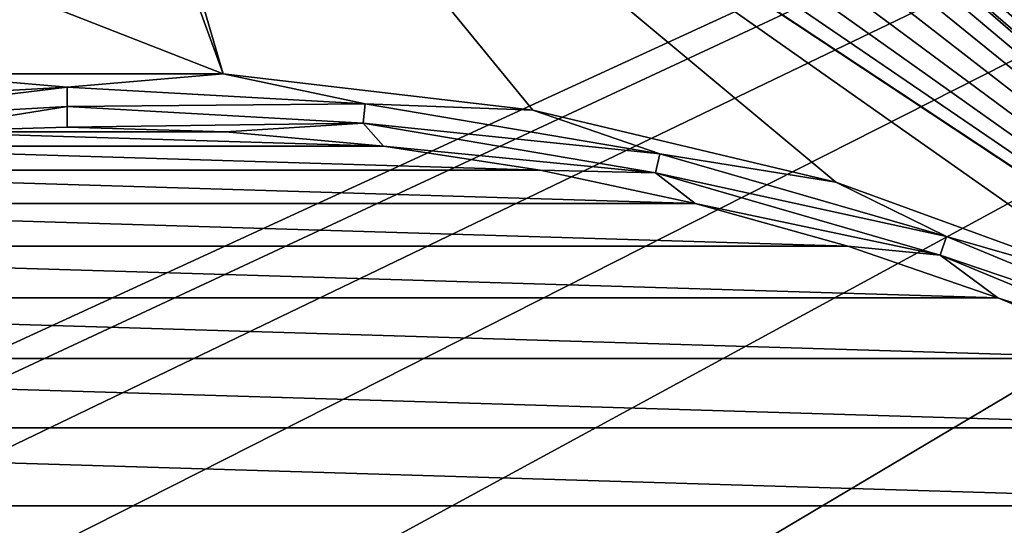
# Model space of a CAD drawing. Header units: metres. Extents: x -50 to 50, y -86 to 50.
# Tile 248 of 256: x -0.49 to 9.75, y 23.14 to 28.4. Entities that reach past the tile are written whole.
import ezdxf

# ---------------------------------------------------------------- set-up
doc = ezdxf.new("R2010")
doc.units = ezdxf.units.M
doc.layers.add('solid_MONTA1__SW0001', color=7, linetype='CONTINUOUS')

msp = doc.modelspace()

# ---------------------------------------------------------------- linework, layer by layer
at = {"layer": 'solid_MONTA1__SW0001'}
for points in [[(1.621328, 27.837101, 102.5), (-1.621328, 27.837101, 102.5), (-50, 47.999832, 102.5)], [(-0.421375, 33.426994, 102.5), (1.621328, 27.837101, 102.5), (-50, 47.999832, 102.5)], [(1.151296, 36.151688, 102.5), (50, 48.000282, 102.5), (19.135229, 20.282431, 102.5)], [(-8.801449, 21.249317, 108.5), (49.207382, 47.907547, 108.5), (-49.207382, 47.907551, 108.5)], [(-8.801449, 21.249317, 108.5), (-5.953105, 22.216209, 108.5), (49.207382, 47.907547, 108.5)], [(-5.953105, 22.216209, 108.5), (-3.001976, 22.803211, 108.5), (49.207382, 47.907547, 108.5)], [(-3.001976, 22.803211, 108.5), (0, 23, 108.5), (49.207382, 47.907547, 108.5)], [(3.001976, 22.803211, 108.5), (49.207382, 47.907547, 108.5), (0, 23, 108.5)], [(3.001976, 22.803211, 108.5), (5.953105, 22.216209, 108.5), (49.207382, 47.907547, 108.5)], [(5.953105, 22.216209, 108.5), (8.801449, 21.249317, 108.5), (49.207382, 47.907547, 108.5)], [(8.801449, 21.249317, 108.5), (11.500178, 19.918446, 108.5), (49.207382, 47.907547, 108.5)], [(1.410386, 35.814053, 102.5), (1.151296, 36.151688, 102.5), (19.135229, 20.282431, 102.5)], [(1.572924, 35.421738, 102.5), (1.410386, 35.814053, 102.5), (19.135229, 20.282431, 102.5)], [(16.651365, 22.366646, 102.5), (1.628471, 35, 102.5), (1.572924, 35.421738, 102.5)], [(1.572924, 35.421738, 102.5), (19.135229, 20.282431, 102.5), (16.651365, 22.366646, 102.5)], [(1.572924, 34.578262, 102.5), (1.628471, 35, 102.5), (16.651365, 22.366646, 102.5)], [(1.410386, 34.185947, 102.5), (1.572924, 34.578262, 102.5), (16.651365, 22.366646, 102.5)], [(1.151296, 33.848312, 102.5), (1.410386, 34.185947, 102.5), (16.651365, 22.366646, 102.5)], [(0.814517, 33.58987, 102.5), (1.151296, 33.848312, 102.5), (16.651365, 22.366646, 102.5)], [(0.421375, 33.426994, 102.5), (0.814517, 33.58987, 102.5), (16.651365, 22.366646, 102.5)], [(-0.421375, 33.426994, 102.5), (0, 33.37151, 102.5), (1.621328, 27.837101, 102.5)], [(0.421375, 33.426994, 102.5), (16.651365, 22.366646, 102.5), (0, 33.37151, 102.5)], [(0, 33.37151, 102.5), (4.842616, 27.460573, 102.5), (1.621328, 27.837101, 102.5)], [(0, 33.37151, 102.5), (7.996583, 26.71307, 102.5), (4.842616, 27.460573, 102.5)], [(0, 33.37151, 102.5), (11.044392, 25.603817, 102.5), (7.996583, 26.71307, 102.5)], [(0, 33.37151, 102.5), (13.942542, 24.148226, 102.5), (11.044392, 25.603817, 102.5)], [(0, 33.37151, 102.5), (16.651365, 22.366646, 102.5), (13.942542, 24.148226, 102.5)], [(0, 27.700274, 102.390617), (-3.101447, 27.5261, 102.390617), (-1.621328, 27.837101, 102.5)], [(0, 27.700274, 102.390617), (-1.621328, 27.837101, 102.5), (1.621328, 27.837101, 102.5)], [(3.101447, 27.5261, 102.390617), (0, 27.700274, 102.390617), (1.621328, 27.837101, 102.5)], [(3.101447, 27.5261, 102.390617), (1.621328, 27.837101, 102.5), (4.842616, 27.460573, 102.5)], [(-3.078683, 27.324066, 102.322868), (-3.101447, 27.5261, 102.390617), (0, 27.700274, 102.390617)], [(0, 27.496962, 102.322868), (-3.078683, 27.324066, 102.322868), (0, 27.700274, 102.390617)], [(0, 27.496962, 102.322868), (0, 27.700274, 102.390617), (3.101447, 27.5261, 102.390617)], [(0, 27.496962, 102.322868), (-1.648564, 27.234423, 102.300003), (-3.078683, 27.324066, 102.322868)], [(0, 27.496962, 102.322868), (-0.000003, 27.284311, 102.300003), (-1.648564, 27.234423, 102.300003)], [(3.078683, 27.324066, 102.322868), (-0.000003, 27.284311, 102.300003), (0, 27.496962, 102.322868)], [(3.078683, 27.324066, 102.322868), (0, 27.496962, 102.322868), (3.101447, 27.5261, 102.390617)], [(3.078683, 27.324066, 102.322868), (3.101447, 27.5261, 102.390617), (6.163891, 27.00577, 102.390617)], [(6.163891, 27.00577, 102.390617), (3.101447, 27.5261, 102.390617), (4.842616, 27.460573, 102.5)], [(6.163891, 27.00577, 102.390617), (4.842616, 27.460573, 102.5), (7.996583, 26.71307, 102.5)], [(-1.648564, 27.234423, 102.300003), (-0.000003, 27.284311, 102.300003), (1.648556, 27.234423, 102.300003)], [(3.078683, 27.324066, 102.322868), (1.648556, 27.234423, 102.300003), (-0.000003, 27.284311, 102.300003)], [(3.078683, 27.324066, 102.322868), (3.290299, 27.085157, 102.300003), (1.648556, 27.234423, 102.300003)], [(6.118649, 26.807554, 102.322868), (3.290299, 27.085157, 102.300003), (3.078683, 27.324066, 102.322868)], [(6.118649, 26.807554, 102.322868), (3.078683, 27.324066, 102.322868), (6.163891, 27.00577, 102.390617)], [(-3.290316, 27.085155, 102.300003), (-1.648564, 27.234423, 102.300003), (3.290299, 27.085157, 102.300003)], [(-1.648564, 27.234423, 102.300003), (1.648556, 27.234423, 102.300003), (3.290299, 27.085157, 102.300003)], [(-4.92101, 26.836864, 102.300003), (-3.290316, 27.085155, 102.300003), (4.920981, 26.836868, 102.300003)], [(-3.290316, 27.085155, 102.300003), (3.290299, 27.085157, 102.300003), (4.920981, 26.836868, 102.300003)], [(6.118649, 26.807554, 102.322868), (4.920981, 26.836868, 102.300003), (3.290299, 27.085157, 102.300003)], [(6.118649, 26.807554, 102.322868), (6.163891, 27.00577, 102.390617), (9.14882, 26.145826, 102.390617)], [(9.14882, 26.145826, 102.390617), (6.163891, 27.00577, 102.390617), (7.996583, 26.71307, 102.5)], [(-6.53337, 26.490498, 102.300003), (-4.92101, 26.836864, 102.300003), (6.533324, 26.490509, 102.300003)], [(-4.92101, 26.836864, 102.300003), (4.920981, 26.836868, 102.300003), (6.533324, 26.490509, 102.300003)], [(6.118649, 26.807554, 102.322868), (6.533324, 26.490509, 102.300003), (4.920981, 26.836868, 102.300003)], [(9.081671, 25.953922, 102.322868), (6.533324, 26.490509, 102.300003), (6.118649, 26.807554, 102.322868)], [(9.081671, 25.953922, 102.322868), (6.118649, 26.807554, 102.322868), (9.14882, 26.145826, 102.390617)], [(9.14882, 26.145826, 102.390617), (7.996583, 26.71307, 102.5), (11.044392, 25.603817, 102.5)], [(-8.121306, 26.047581, 102.300003), (-6.53337, 26.490498, 102.300003), (8.121238, 26.047602, 102.300003)], [(-6.53337, 26.490498, 102.300003), (6.533324, 26.490509, 102.300003), (8.121238, 26.047602, 102.300003)], [(9.081671, 25.953922, 102.322868), (8.121238, 26.047602, 102.300003), (6.533324, 26.490509, 102.300003)], [(9.081671, 25.953922, 102.322868), (9.14882, 26.145826, 102.390617), (12.018699, 24.957085, 102.390617)], [(12.018699, 24.957085, 102.390617), (9.14882, 26.145826, 102.390617), (11.044392, 25.603817, 102.5)], [(-9.680596, 25.509203, 102.300003), (-8.121306, 26.047581, 102.300003), (9.680504, 25.509239, 102.300003)], [(-8.121306, 26.047581, 102.300003), (8.121238, 26.047602, 102.300003), (9.680504, 25.509239, 102.300003)], [(9.081671, 25.953922, 102.322868), (9.680504, 25.509239, 102.300003), (8.121238, 26.047602, 102.300003)], [(11.930484, 24.773905, 102.322868), (9.680504, 25.509239, 102.300003), (9.081671, 25.953922, 102.322868)], [(11.930484, 24.773905, 102.322868), (9.081671, 25.953922, 102.322868), (12.018699, 24.957085, 102.390617)], [(-11.203898, 24.877779, 102.300003), (-9.680596, 25.509203, 102.300003), (11.203777, 24.877832, 102.300003)], [(-9.680596, 25.509203, 102.300003), (9.680504, 25.509239, 102.300003), (11.203777, 24.877832, 102.300003)], [(11.930484, 24.773905, 102.322868), (11.203777, 24.877832, 102.300003), (9.680504, 25.509239, 102.300003)], [(-12.685948, 24.155725, 102.300003), (-11.203898, 24.877779, 102.300003), (12.6858, 24.155804, 102.300003)], [(-11.203898, 24.877779, 102.300003), (11.203777, 24.877832, 102.300003), (12.6858, 24.155804, 102.300003)], [(-14.122633, 23.344902, 102.300003), (-12.685948, 24.155725, 102.300003), (14.122458, 23.345009, 102.300003)], [(-12.685948, 24.155725, 102.300003), (12.6858, 24.155804, 102.300003), (14.122458, 23.345009, 102.300003)], [(-15.506985, 22.449154, 102.300003), (-14.122633, 23.344902, 102.300003), (15.506783, 22.449293, 102.300003)], [(-14.122633, 23.344902, 102.300003), (14.122458, 23.345009, 102.300003), (15.506783, 22.449293, 102.300003)]]:
    msp.add_3dface(points, dxfattribs=at)

doc.saveas('drawing.dxf')
